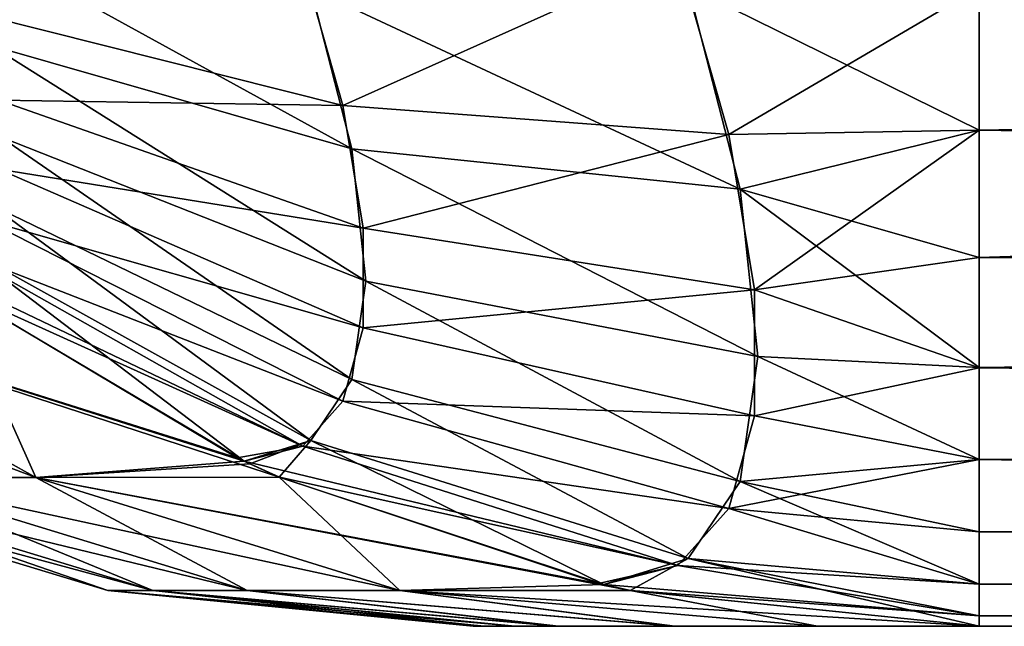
# Model space of a CAD drawing. Header units: millimetres. Extents: x -168 to 168, y -6 to 84.
# Tile 11 of 256: x -166.825 to -166.315, y 51.17 to 51.484. Entities that reach past the tile are written whole.
import ezdxf

# ---------------------------------------------------------------- set-up
doc = ezdxf.new("R2010")
doc.units = ezdxf.units.MM
doc.header["$LTSCALE"] = 65.185185
for name, color, linetype in [('704', 7, 'CONTINUOUS'), ('705', 7, 'CONTINUOUS'), ('706', 7, 'CONTINUOUS'), ('707', 7, 'CONTINUOUS'), ('708', 7, 'CONTINUOUS'), ('709', 7, 'CONTINUOUS'), ('738', 7, 'CONTINUOUS'), ('739', 7, 'CONTINUOUS'), ('740', 7, 'CONTINUOUS'), ('741', 7, 'CONTINUOUS'), ('742', 7, 'CONTINUOUS'), ('743', 7, 'CONTINUOUS')]:
    doc.layers.add(name, color=color, linetype=linetype)

msp = doc.modelspace()

# ---------------------------------------------------------------- linework, layer by layer
at = {"layer": '704', "linetype": 'CONTINUOUS'}
for points in [[(-166.32814, 51.42681, -102.40813), (-162, 51.50077, -102.33419), (-166.32814, 51.50084, -102.33412), (-166.32814, 51.42681, -102.40813)], [(-162, 51.36083, -102.48961), (-162, 51.50077, -102.33419), (-166.32814, 51.36089, -102.48952), (-162, 51.36083, -102.48961)], [(-166.32814, 51.36089, -102.48952), (-162, 51.50077, -102.33419), (-166.32814, 51.42681, -102.40813), (-166.32814, 51.36089, -102.48952)], [(-166.32814, 51.30384, -102.57736), (-162, 51.36083, -102.48961), (-166.32814, 51.36089, -102.48952), (-166.32814, 51.30384, -102.57736)], [(-162, 51.25635, -102.67057), (-162, 51.36083, -102.48961), (-166.32814, 51.30384, -102.57736), (-162, 51.25635, -102.67057)], [(-166.32814, 51.2563, -102.67068), (-162, 51.25635, -102.67057), (-166.32814, 51.30384, -102.57736), (-166.32814, 51.2563, -102.67068)], [(-166.32814, 51.21878, -102.76846), (-162, 51.25635, -102.67057), (-166.32814, 51.2563, -102.67068), (-166.32814, 51.21878, -102.76846)], [(-162, 51.19173, -102.86947), (-162, 51.25635, -102.67057), (-166.32814, 51.21878, -102.76846), (-162, 51.19173, -102.86947)], [(-166.32814, 51.1917, -102.86958), (-162, 51.19173, -102.86947), (-166.32814, 51.21878, -102.76846), (-166.32814, 51.1917, -102.86958)], [(-166.32814, 51.17534, -102.97293), (-162, 51.19173, -102.86947), (-166.32814, 51.1917, -102.86958), (-166.32814, 51.17534, -102.97293)], [(-166.32814, 51.16987, -103.07735), (-162, 51.19173, -102.86947), (-166.32814, 51.17534, -102.97293), (-166.32814, 51.16987, -103.07735)], [(-162, 51.16987, -103.07735), (-162, 51.19173, -102.86947), (-166.32814, 51.16987, -103.07735), (-162, 51.16987, -103.07735)]]:
    msp.add_3dface(points, dxfattribs=at)
at = {"layer": '705', "linetype": 'CONTINUOUS'}
for points in [[(-166.59028, 51.16987, -104.98747), (-166.58517, 51.16987, -105.30413), (-166.58436, 51.16987, -104.67321), (-166.59028, 51.16987, -104.98747)], [(-166.58517, 51.16987, -105.30413), (-166.56989, 51.16987, -105.59503), (-166.58436, 51.16987, -104.67321), (-166.58517, 51.16987, -105.30413)], [(-166.58436, 51.16987, -104.67321), (-166.56989, 51.16987, -105.59503), (-166.56868, 51.16987, -104.38811), (-166.58436, 51.16987, -104.67321)], [(-166.56989, 51.16987, -105.59503), (-166.54722, 51.16987, -105.85343), (-166.56868, 51.16987, -104.38811), (-166.56989, 51.16987, -105.59503)], [(-166.56868, 51.16987, -104.38811), (-166.54722, 51.16987, -105.85343), (-166.54603, 51.16987, -104.13528), (-166.56868, 51.16987, -104.38811)], [(-166.54722, 51.16987, -105.85343), (-166.48652, 51.16987, -106.29264), (-166.54603, 51.16987, -104.13528), (-166.54722, 51.16987, -105.85343)], [(-166.54603, 51.16987, -104.13528), (-166.48652, 51.16987, -106.29264), (-166.48586, 51.16987, -103.70359), (-166.54603, 51.16987, -104.13528)], [(-166.48652, 51.16987, -106.29264), (-166.41199, 51.16987, -106.64451), (-166.48586, 51.16987, -103.70359), (-166.48652, 51.16987, -106.29264)], [(-166.48586, 51.16987, -103.70359), (-166.41199, 51.16987, -106.64451), (-166.41194, 51.16987, -103.3553), (-166.48586, 51.16987, -103.70359)], [(-166.41199, 51.16987, -106.64451), (-166.32814, 51.16987, -106.92265), (-166.41194, 51.16987, -103.3553), (-166.41199, 51.16987, -106.64451)], [(-166.32814, 51.16987, -106.92265), (-166.32814, 51.16987, -103.07735), (-166.41194, 51.16987, -103.3553), (-166.32814, 51.16987, -106.92265)], [(-162, 51.16987, -106.92265), (-166.32814, 51.16987, -103.07735), (-166.32814, 51.16987, -106.92265), (-162, 51.16987, -106.92265)], [(-162, 51.16987, -106.92265), (-162, 51.16987, -103.07735), (-166.32814, 51.16987, -103.07735), (-162, 51.16987, -106.92265)]]:
    msp.add_3dface(points, dxfattribs=at)
at = {"layer": '706', "linetype": 'CONTINUOUS'}
for points in [[(-166.99362, 51.34565, -103.35378), (-167.07801, 51.34565, -103.82337), (-166.81688, 51.24703, -103.3932), (-166.99362, 51.34565, -103.35378)], [(-166.81688, 51.24703, -103.3932), (-167.07801, 51.34565, -103.82337), (-166.8987, 51.24703, -103.84869), (-166.81688, 51.24703, -103.3932)], [(-166.86112, 51.3457, -102.88587), (-166.99362, 51.34565, -103.35378), (-166.71257, 51.25711, -102.93923), (-166.86112, 51.3457, -102.88587)], [(-166.99362, 51.34565, -106.64621), (-166.861, 51.34561, -107.11409), (-166.81688, 51.24703, -106.60679), (-166.99362, 51.34565, -106.64621)], [(-166.89871, 51.24703, -106.1513), (-166.99362, 51.34565, -106.64621), (-166.81688, 51.24703, -106.60679), (-166.89871, 51.24703, -106.1513)], [(-166.71257, 51.25711, -102.93923), (-166.99362, 51.34565, -103.35378), (-166.70898, 51.25541, -102.94052), (-166.71257, 51.25711, -102.93923)], [(-166.70898, 51.25541, -102.94052), (-166.99362, 51.34565, -103.35378), (-166.69069, 51.24706, -102.9471), (-166.70898, 51.25541, -102.94052)], [(-166.69069, 51.24706, -102.9471), (-166.99362, 51.34565, -103.35378), (-166.81688, 51.24703, -103.3932), (-166.69069, 51.24706, -102.9471)], [(-166.81688, 51.24703, -106.60679), (-166.861, 51.34561, -107.11409), (-166.70896, 51.2554, -107.05947), (-166.81688, 51.24703, -106.60679)], [(-166.70601, 51.25402, -107.05841), (-166.81688, 51.24703, -106.60679), (-166.70896, 51.2554, -107.05947), (-166.70601, 51.25402, -107.05841)], [(-166.69073, 51.24707, -107.05292), (-166.81688, 51.24703, -106.60679), (-166.70601, 51.25402, -107.05841), (-166.69073, 51.24707, -107.05292)], [(-166.7796, 51.18847, -104.77411), (-166.97275, 51.24703, -105.23081), (-166.7796, 51.18847, -105.22587), (-166.7796, 51.18847, -104.77411)], [(-166.94882, 51.24703, -104.30806), (-166.97275, 51.24703, -104.76918), (-166.75621, 51.18847, -104.3233), (-166.94882, 51.24703, -104.30806)], [(-166.97275, 51.24703, -104.76918), (-166.97275, 51.24703, -105.23081), (-166.7796, 51.18847, -104.77411), (-166.97275, 51.24703, -104.76918)], [(-166.75621, 51.18847, -104.3233), (-166.97275, 51.24703, -104.76918), (-166.7796, 51.18847, -104.77411), (-166.75621, 51.18847, -104.3233)], [(-166.97275, 51.24703, -105.23081), (-166.94882, 51.24703, -105.69192), (-166.7796, 51.18847, -105.22587), (-166.97275, 51.24703, -105.23081)], [(-166.94882, 51.24703, -105.69192), (-166.89871, 51.24703, -106.1513), (-166.75621, 51.18847, -105.67669), (-166.94882, 51.24703, -105.69192)], [(-166.7796, 51.18847, -105.22587), (-166.94882, 51.24703, -105.69192), (-166.75621, 51.18847, -105.67669), (-166.7796, 51.18847, -105.22587)], [(-166.8987, 51.24703, -103.84869), (-166.94882, 51.24703, -104.30806), (-166.70739, 51.18847, -103.87571), (-166.8987, 51.24703, -103.84869)], [(-166.70739, 51.18847, -103.87571), (-166.94882, 51.24703, -104.30806), (-166.75621, 51.18847, -104.3233), (-166.70739, 51.18847, -103.87571)], [(-166.89871, 51.24703, -106.1513), (-166.81688, 51.24703, -106.60679), (-166.70739, 51.18847, -106.12428), (-166.89871, 51.24703, -106.1513)], [(-166.75621, 51.18847, -105.67669), (-166.89871, 51.24703, -106.1513), (-166.70739, 51.18847, -106.12428), (-166.75621, 51.18847, -105.67669)], [(-166.81688, 51.24703, -103.3932), (-166.8987, 51.24703, -103.84869), (-166.6283, 51.18847, -103.43527), (-166.81688, 51.24703, -103.3932)], [(-166.6283, 51.18847, -103.43527), (-166.8987, 51.24703, -103.84869), (-166.70739, 51.18847, -103.87571), (-166.6283, 51.18847, -103.43527)], [(-166.81688, 51.24703, -106.60679), (-166.69073, 51.24707, -107.05292), (-166.6283, 51.18847, -106.56473), (-166.81688, 51.24703, -106.60679)], [(-166.69069, 51.24706, -102.9471), (-166.81688, 51.24703, -103.3932), (-166.52544, 51.1921, -103.00647), (-166.69069, 51.24706, -102.9471)], [(-166.70739, 51.18847, -106.12428), (-166.81688, 51.24703, -106.60679), (-166.6283, 51.18847, -106.56473), (-166.70739, 51.18847, -106.12428)], [(-166.52544, 51.1921, -103.00647), (-166.81688, 51.24703, -103.3932), (-166.52268, 51.19147, -103.00746), (-166.52544, 51.1921, -103.00647)], [(-166.52268, 51.19147, -103.00746), (-166.81688, 51.24703, -103.3932), (-166.50882, 51.18847, -103.01244), (-166.52268, 51.19147, -103.00746)], [(-166.50882, 51.18847, -103.01244), (-166.81688, 51.24703, -103.3932), (-166.6283, 51.18847, -103.43527), (-166.50882, 51.18847, -103.01244)], [(-166.6283, 51.18847, -106.56473), (-166.69073, 51.24707, -107.05292), (-166.52267, 51.19147, -106.99254), (-166.6283, 51.18847, -106.56473)], [(-166.50889, 51.18849, -106.98759), (-166.6283, 51.18847, -106.56473), (-166.52267, 51.19147, -106.99254), (-166.50889, 51.18849, -106.98759)], [(-166.58517, 51.16987, -105.30413), (-166.59028, 51.16987, -104.98747), (-166.7796, 51.18847, -105.22587), (-166.58517, 51.16987, -105.30413)], [(-166.58517, 51.16987, -105.30413), (-166.7796, 51.18847, -105.22587), (-166.75621, 51.18847, -105.67669), (-166.58517, 51.16987, -105.30413)], [(-166.59028, 51.16987, -104.98747), (-166.58436, 51.16987, -104.67321), (-166.7796, 51.18847, -104.77411), (-166.59028, 51.16987, -104.98747)], [(-166.59028, 51.16987, -104.98747), (-166.7796, 51.18847, -104.77411), (-166.7796, 51.18847, -105.22587), (-166.59028, 51.16987, -104.98747)], [(-166.58436, 51.16987, -104.67321), (-166.56868, 51.16987, -104.38811), (-166.7796, 51.18847, -104.77411), (-166.58436, 51.16987, -104.67321)], [(-166.56868, 51.16987, -104.38811), (-166.75621, 51.18847, -104.3233), (-166.7796, 51.18847, -104.77411), (-166.56868, 51.16987, -104.38811)], [(-166.54722, 51.16987, -105.85343), (-166.75621, 51.18847, -105.67669), (-166.70739, 51.18847, -106.12428), (-166.54722, 51.16987, -105.85343)], [(-166.54722, 51.16987, -105.85343), (-166.56989, 51.16987, -105.59503), (-166.75621, 51.18847, -105.67669), (-166.54722, 51.16987, -105.85343)], [(-166.56989, 51.16987, -105.59503), (-166.58517, 51.16987, -105.30413), (-166.75621, 51.18847, -105.67669), (-166.56989, 51.16987, -105.59503)], [(-166.56868, 51.16987, -104.38811), (-166.54603, 51.16987, -104.13528), (-166.75621, 51.18847, -104.3233), (-166.56868, 51.16987, -104.38811)], [(-166.54603, 51.16987, -104.13528), (-166.70739, 51.18847, -103.87571), (-166.75621, 51.18847, -104.3233), (-166.54603, 51.16987, -104.13528)], [(-166.48652, 51.16987, -106.29264), (-166.70739, 51.18847, -106.12428), (-166.6283, 51.18847, -106.56473), (-166.48652, 51.16987, -106.29264)], [(-166.48652, 51.16987, -106.29264), (-166.54722, 51.16987, -105.85343), (-166.70739, 51.18847, -106.12428), (-166.48652, 51.16987, -106.29264)], [(-166.54603, 51.16987, -104.13528), (-166.48586, 51.16987, -103.70359), (-166.70739, 51.18847, -103.87571), (-166.54603, 51.16987, -104.13528)], [(-166.48586, 51.16987, -103.70359), (-166.6283, 51.18847, -103.43527), (-166.70739, 51.18847, -103.87571), (-166.48586, 51.16987, -103.70359)], [(-166.41199, 51.16987, -106.64451), (-166.6283, 51.18847, -106.56473), (-166.50889, 51.18849, -106.98759), (-166.41199, 51.16987, -106.64451)], [(-166.41194, 51.16987, -103.3553), (-166.32814, 51.16987, -103.07735), (-166.6283, 51.18847, -103.43527), (-166.41194, 51.16987, -103.3553)], [(-166.32814, 51.16987, -103.07735), (-166.50882, 51.18847, -103.01244), (-166.6283, 51.18847, -103.43527), (-166.32814, 51.16987, -103.07735)], [(-166.41199, 51.16987, -106.64451), (-166.48652, 51.16987, -106.29264), (-166.6283, 51.18847, -106.56473), (-166.41199, 51.16987, -106.64451)], [(-166.48586, 51.16987, -103.70359), (-166.41194, 51.16987, -103.3553), (-166.6283, 51.18847, -103.43527), (-166.48586, 51.16987, -103.70359)], [(-166.32814, 51.16987, -106.92265), (-166.41199, 51.16987, -106.64451), (-166.50889, 51.18849, -106.98759), (-166.32814, 51.16987, -106.92265)]]:
    msp.add_3dface(points, dxfattribs=at)
at = {"layer": '707', "linetype": 'CONTINUOUS'}
for points in [[(-166.4842, 51.51749, -102.3357), (-166.67857, 51.51303, -102.4097), (-166.65777, 51.43958, -102.479), (-166.4842, 51.51749, -102.3357)], [(-166.45787, 51.42454, -102.4234), (-166.4842, 51.51749, -102.3357), (-166.65777, 51.43958, -102.479), (-166.45787, 51.42454, -102.4234)], [(-166.45787, 51.42454, -102.4234), (-166.32814, 51.50084, -102.33412), (-166.4842, 51.51749, -102.3357), (-166.45787, 51.42454, -102.4234)], [(-166.67857, 51.51303, -102.4097), (-166.8434, 51.48623, -102.5605), (-166.65777, 51.43958, -102.479), (-166.67857, 51.51303, -102.4097)], [(-166.32814, 51.42681, -102.40813), (-166.32814, 51.50084, -102.33412), (-166.45787, 51.42454, -102.4234), (-166.32814, 51.42681, -102.40813)], [(-166.8434, 51.48623, -102.5605), (-166.8361, 51.44235, -102.61617), (-166.65777, 51.43958, -102.479), (-166.8434, 51.48623, -102.5605)], [(-166.65777, 51.43958, -102.479), (-166.8361, 51.44235, -102.61617), (-166.6472, 51.3761, -102.55954), (-166.65777, 51.43958, -102.479)], [(-166.8361, 51.44235, -102.61617), (-166.8361, 51.40672, -102.67789), (-166.6472, 51.3761, -102.55954), (-166.8361, 51.44235, -102.61617)], [(-166.45787, 51.42454, -102.4234), (-166.65777, 51.43958, -102.479), (-166.6472, 51.3761, -102.55954), (-166.45787, 51.42454, -102.4234)], [(-166.44449, 51.3442, -102.52532), (-166.45787, 51.42454, -102.4234), (-166.6472, 51.3761, -102.55954), (-166.44449, 51.3442, -102.52532)], [(-166.44449, 51.3442, -102.52532), (-166.32814, 51.42681, -102.40813), (-166.45787, 51.42454, -102.4234), (-166.44449, 51.3442, -102.52532)], [(-166.32814, 51.36089, -102.48952), (-166.32814, 51.42681, -102.40813), (-166.44449, 51.3442, -102.52532), (-166.32814, 51.36089, -102.48952)], [(-166.8361, 51.40672, -102.67789), (-166.8434, 51.38044, -102.74372), (-166.6472, 51.32455, -102.64883), (-166.8361, 51.40672, -102.67789)], [(-166.6472, 51.3761, -102.55954), (-166.8361, 51.40672, -102.67789), (-166.6472, 51.32455, -102.64883), (-166.6472, 51.3761, -102.55954)], [(-166.8434, 51.38044, -102.74372), (-166.85778, 51.36435, -102.81164), (-166.65777, 51.28654, -102.74408), (-166.8434, 51.38044, -102.74372)], [(-166.6472, 51.32455, -102.64883), (-166.8434, 51.38044, -102.74372), (-166.65777, 51.28654, -102.74408), (-166.6472, 51.32455, -102.64883)], [(-166.44449, 51.3442, -102.52532), (-166.6472, 51.3761, -102.55954), (-166.6472, 51.32455, -102.64883), (-166.44449, 51.3442, -102.52532)], [(-166.85778, 51.36435, -102.81164), (-166.87881, 51.35894, -102.87951), (-166.67857, 51.26325, -102.84233), (-166.85778, 51.36435, -102.81164)], [(-166.65777, 51.28654, -102.74408), (-166.85778, 51.36435, -102.81164), (-166.67857, 51.26325, -102.84233), (-166.65777, 51.28654, -102.74408)], [(-166.87881, 51.35894, -102.87951), (-166.86112, 51.3457, -102.88587), (-166.67857, 51.26325, -102.84233), (-166.87881, 51.35894, -102.87951)], [(-166.32814, 51.30384, -102.57736), (-166.32814, 51.36089, -102.48952), (-166.44449, 51.3442, -102.52532), (-166.32814, 51.30384, -102.57736)], [(-166.86112, 51.3457, -102.88587), (-166.71257, 51.25711, -102.93923), (-166.67857, 51.26325, -102.84233), (-166.86112, 51.3457, -102.88587)], [(-166.44449, 51.27897, -102.63831), (-166.44449, 51.3442, -102.52532), (-166.6472, 51.32455, -102.64883), (-166.44449, 51.27897, -102.63831)], [(-166.44449, 51.27897, -102.63831), (-166.32814, 51.30384, -102.57736), (-166.44449, 51.3442, -102.52532), (-166.44449, 51.27897, -102.63831)], [(-166.44449, 51.27897, -102.63831), (-166.6472, 51.32455, -102.64883), (-166.65777, 51.28654, -102.74408), (-166.44449, 51.27897, -102.63831)], [(-166.32814, 51.2563, -102.67068), (-166.32814, 51.30384, -102.57736), (-166.44449, 51.27897, -102.63831), (-166.32814, 51.2563, -102.67068)], [(-166.45787, 51.23087, -102.75885), (-166.65777, 51.28654, -102.74408), (-166.67857, 51.26325, -102.84233), (-166.45787, 51.23087, -102.75885)], [(-166.45787, 51.23087, -102.75885), (-166.44449, 51.27897, -102.63831), (-166.65777, 51.28654, -102.74408), (-166.45787, 51.23087, -102.75885)], [(-166.45787, 51.23087, -102.75885), (-166.32814, 51.2563, -102.67068), (-166.44449, 51.27897, -102.63831), (-166.45787, 51.23087, -102.75885)], [(-166.71257, 51.25711, -102.93923), (-166.70898, 51.25541, -102.94052), (-166.67857, 51.26325, -102.84233), (-166.71257, 51.25711, -102.93923)], [(-166.70898, 51.25541, -102.94052), (-166.4842, 51.2014, -102.88319), (-166.67857, 51.26325, -102.84233), (-166.70898, 51.25541, -102.94052)], [(-166.4842, 51.2014, -102.88319), (-166.45787, 51.23087, -102.75885), (-166.67857, 51.26325, -102.84233), (-166.4842, 51.2014, -102.88319)], [(-166.32814, 51.21878, -102.76846), (-166.32814, 51.2563, -102.67068), (-166.45787, 51.23087, -102.75885), (-166.32814, 51.21878, -102.76846)], [(-166.70898, 51.25541, -102.94052), (-166.69069, 51.24706, -102.9471), (-166.4842, 51.2014, -102.88319), (-166.70898, 51.25541, -102.94052)], [(-166.69069, 51.24706, -102.9471), (-166.52544, 51.1921, -103.00647), (-166.4842, 51.2014, -102.88319), (-166.69069, 51.24706, -102.9471)], [(-166.4842, 51.2014, -102.88319), (-166.32814, 51.1917, -102.86958), (-166.45787, 51.23087, -102.75885), (-166.4842, 51.2014, -102.88319)], [(-166.32814, 51.1917, -102.86958), (-166.32814, 51.21878, -102.76846), (-166.45787, 51.23087, -102.75885), (-166.32814, 51.1917, -102.86958)], [(-166.52544, 51.1921, -103.00647), (-166.52268, 51.19147, -103.00746), (-166.4842, 51.2014, -102.88319), (-166.52544, 51.1921, -103.00647)], [(-166.52268, 51.19147, -103.00746), (-166.32814, 51.17534, -102.97293), (-166.4842, 51.2014, -102.88319), (-166.52268, 51.19147, -103.00746)], [(-166.32814, 51.17534, -102.97293), (-166.32814, 51.1917, -102.86958), (-166.4842, 51.2014, -102.88319), (-166.32814, 51.17534, -102.97293)], [(-166.32814, 51.17534, -102.97293), (-166.52268, 51.19147, -103.00746), (-166.50882, 51.18847, -103.01244), (-166.32814, 51.17534, -102.97293)], [(-166.32814, 51.16987, -103.07735), (-166.32814, 51.17534, -102.97293), (-166.50882, 51.18847, -103.01244), (-166.32814, 51.16987, -103.07735)]]:
    msp.add_3dface(points, dxfattribs=at)
at = {"layer": '708', "linetype": 'CONTINUOUS'}
for points in [[(-166.65308, 51.41721, -107.49529), (-166.85491, 51.52812, -107.48002), (-166.67442, 51.50019, -107.57962), (-166.65308, 51.41721, -107.49529)], [(-166.84017, 51.47077, -107.42173), (-166.85491, 51.52812, -107.48002), (-166.65308, 51.41721, -107.49529), (-166.84017, 51.47077, -107.42173)], [(-166.47894, 51.50124, -107.65079), (-166.45194, 51.39623, -107.54406), (-166.67442, 51.50019, -107.57962), (-166.47894, 51.50124, -107.65079)], [(-166.32814, 51.50085, -107.66589), (-166.32814, 51.42682, -107.59188), (-166.47894, 51.50124, -107.65079), (-166.32814, 51.50085, -107.66589)], [(-166.47894, 51.50124, -107.65079), (-166.32814, 51.42682, -107.59188), (-166.45194, 51.39623, -107.54406), (-166.47894, 51.50124, -107.65079)], [(-166.45194, 51.39623, -107.54406), (-166.65308, 51.41721, -107.49529), (-166.67442, 51.50019, -107.57962), (-166.45194, 51.39623, -107.54406)], [(-166.64587, 51.34872, -107.39674), (-166.84017, 51.47077, -107.42173), (-166.65308, 51.41721, -107.49529), (-166.64587, 51.34872, -107.39674)], [(-166.83518, 51.42343, -107.35361), (-166.84017, 51.47077, -107.42173), (-166.64587, 51.34872, -107.39674), (-166.83518, 51.42343, -107.35361)], [(-166.32814, 51.42682, -107.59188), (-166.32814, 51.3609, -107.5105), (-166.45194, 51.39623, -107.54406), (-166.32814, 51.42682, -107.59188)], [(-166.84017, 51.38811, -107.27856), (-166.83518, 51.42343, -107.35361), (-166.65308, 51.29763, -107.28816), (-166.84017, 51.38811, -107.27856)], [(-166.65308, 51.29763, -107.28816), (-166.83518, 51.42343, -107.35361), (-166.64587, 51.34872, -107.39674), (-166.65308, 51.29763, -107.28816)], [(-166.45194, 51.39623, -107.54406), (-166.44281, 51.30956, -107.41935), (-166.65308, 51.41721, -107.49529), (-166.45194, 51.39623, -107.54406)], [(-166.44281, 51.30956, -107.41935), (-166.64587, 51.34872, -107.39674), (-166.65308, 51.41721, -107.49529), (-166.44281, 51.30956, -107.41935)], [(-166.32814, 51.3609, -107.5105), (-166.32814, 51.30385, -107.42266), (-166.45194, 51.39623, -107.54406), (-166.32814, 51.3609, -107.5105)], [(-166.45194, 51.39623, -107.54406), (-166.32814, 51.30385, -107.42266), (-166.44281, 51.30956, -107.41935), (-166.45194, 51.39623, -107.54406)], [(-166.85491, 51.3663, -107.19974), (-166.84017, 51.38811, -107.27856), (-166.67442, 51.26608, -107.17413), (-166.85491, 51.3663, -107.19974)], [(-166.67442, 51.26608, -107.17413), (-166.84017, 51.38811, -107.27856), (-166.65308, 51.29763, -107.28816), (-166.67442, 51.26608, -107.17413)], [(-166.70896, 51.2554, -107.05947), (-166.861, 51.34561, -107.11409), (-166.85491, 51.3663, -107.19974), (-166.70896, 51.2554, -107.05947)], [(-166.70896, 51.2554, -107.05947), (-166.85491, 51.3663, -107.19974), (-166.67442, 51.26608, -107.17413), (-166.70896, 51.2554, -107.05947)], [(-166.45194, 51.24489, -107.28194), (-166.65308, 51.29763, -107.28816), (-166.64587, 51.34872, -107.39674), (-166.45194, 51.24489, -107.28194)], [(-166.44281, 51.30956, -107.41935), (-166.45194, 51.24489, -107.28194), (-166.64587, 51.34872, -107.39674), (-166.44281, 51.30956, -107.41935)], [(-166.44281, 51.30956, -107.41935), (-166.32814, 51.2563, -107.32933), (-166.45194, 51.24489, -107.28194), (-166.44281, 51.30956, -107.41935)], [(-166.32814, 51.30385, -107.42266), (-166.32814, 51.2563, -107.32933), (-166.44281, 51.30956, -107.41935), (-166.32814, 51.30385, -107.42266)], [(-166.47894, 51.20497, -107.13763), (-166.67442, 51.26608, -107.17413), (-166.65308, 51.29763, -107.28816), (-166.47894, 51.20497, -107.13763)], [(-166.45194, 51.24489, -107.28194), (-166.47894, 51.20497, -107.13763), (-166.65308, 51.29763, -107.28816), (-166.45194, 51.24489, -107.28194)], [(-166.70601, 51.25402, -107.05841), (-166.70896, 51.2554, -107.05947), (-166.67442, 51.26608, -107.17413), (-166.70601, 51.25402, -107.05841)], [(-166.69073, 51.24707, -107.05292), (-166.70601, 51.25402, -107.05841), (-166.67442, 51.26608, -107.17413), (-166.69073, 51.24707, -107.05292)], [(-166.52267, 51.19147, -106.99254), (-166.69073, 51.24707, -107.05292), (-166.67442, 51.26608, -107.17413), (-166.52267, 51.19147, -106.99254)], [(-166.47894, 51.20497, -107.13763), (-166.52267, 51.19147, -106.99254), (-166.67442, 51.26608, -107.17413), (-166.47894, 51.20497, -107.13763)], [(-166.32814, 51.2563, -107.32933), (-166.32814, 51.21878, -107.23156), (-166.45194, 51.24489, -107.28194), (-166.32814, 51.2563, -107.32933)], [(-166.45194, 51.24489, -107.28194), (-166.32814, 51.1917, -107.13043), (-166.47894, 51.20497, -107.13763), (-166.45194, 51.24489, -107.28194)], [(-166.32814, 51.21878, -107.23156), (-166.32814, 51.1917, -107.13043), (-166.45194, 51.24489, -107.28194), (-166.32814, 51.21878, -107.23156)], [(-166.50889, 51.18849, -106.98759), (-166.52267, 51.19147, -106.99254), (-166.47894, 51.20497, -107.13763), (-166.50889, 51.18849, -106.98759)], [(-166.32814, 51.16987, -106.92265), (-166.50889, 51.18849, -106.98759), (-166.47894, 51.20497, -107.13763), (-166.32814, 51.16987, -106.92265)], [(-166.32814, 51.1917, -107.13043), (-166.32814, 51.17534, -107.02708), (-166.47894, 51.20497, -107.13763), (-166.32814, 51.1917, -107.13043)], [(-166.32814, 51.17534, -107.02708), (-166.32814, 51.16987, -106.92265), (-166.47894, 51.20497, -107.13763), (-166.32814, 51.17534, -107.02708)]]:
    msp.add_3dface(points, dxfattribs=at)
at = {"layer": '709', "linetype": 'CONTINUOUS'}
for points in [[(-162, 51.50077, -107.66581), (-166.32814, 51.42682, -107.59188), (-166.32814, 51.50085, -107.66589), (-162, 51.50077, -107.66581)], [(-162, 51.50077, -107.66581), (-162, 51.36083, -107.51039), (-166.32814, 51.42682, -107.59188), (-162, 51.50077, -107.66581)], [(-162, 51.36083, -107.51039), (-166.32814, 51.3609, -107.5105), (-166.32814, 51.42682, -107.59188), (-162, 51.36083, -107.51039)], [(-162, 51.36083, -107.51039), (-166.32814, 51.30385, -107.42266), (-166.32814, 51.3609, -107.5105), (-162, 51.36083, -107.51039)], [(-162, 51.36083, -107.51039), (-162, 51.25635, -107.32943), (-166.32814, 51.30385, -107.42266), (-162, 51.36083, -107.51039)], [(-162, 51.25635, -107.32943), (-166.32814, 51.2563, -107.32933), (-166.32814, 51.30385, -107.42266), (-162, 51.25635, -107.32943)], [(-162, 51.25635, -107.32943), (-162, 51.19173, -107.13053), (-166.32814, 51.2563, -107.32933), (-162, 51.25635, -107.32943)], [(-162, 51.19173, -107.13053), (-166.32814, 51.21878, -107.23156), (-166.32814, 51.2563, -107.32933), (-162, 51.19173, -107.13053)], [(-162, 51.19173, -107.13053), (-166.32814, 51.1917, -107.13043), (-166.32814, 51.21878, -107.23156), (-162, 51.19173, -107.13053)], [(-162, 51.19173, -107.13053), (-162, 51.16987, -106.92265), (-166.32814, 51.1917, -107.13043), (-162, 51.19173, -107.13053)], [(-162, 51.16987, -106.92265), (-166.32814, 51.17534, -107.02708), (-166.32814, 51.1917, -107.13043), (-162, 51.16987, -106.92265)], [(-162, 51.16987, -106.92265), (-166.32814, 51.16987, -106.92265), (-166.32814, 51.17534, -107.02708), (-162, 51.16987, -106.92265)]]:
    msp.add_3dface(points, dxfattribs=at)
at = {"layer": '738', "linetype": 'CONTINUOUS'}
for points in [[(-166.32814, 51.42681, 107.59187), (-162, 51.50077, 107.66581), (-166.32814, 51.50084, 107.66588), (-166.32814, 51.42681, 107.59187)], [(-162, 51.36083, 107.51039), (-162, 51.50077, 107.66581), (-166.32814, 51.36089, 107.51048), (-162, 51.36083, 107.51039)], [(-166.32814, 51.36089, 107.51048), (-162, 51.50077, 107.66581), (-166.32814, 51.42681, 107.59187), (-166.32814, 51.36089, 107.51048)], [(-166.32814, 51.30384, 107.42264), (-162, 51.36083, 107.51039), (-166.32814, 51.36089, 107.51048), (-166.32814, 51.30384, 107.42264)], [(-162, 51.25635, 107.32943), (-162, 51.36083, 107.51039), (-166.32814, 51.30384, 107.42264), (-162, 51.25635, 107.32943)], [(-166.32814, 51.2563, 107.32932), (-162, 51.25635, 107.32943), (-166.32814, 51.30384, 107.42264), (-166.32814, 51.2563, 107.32932)], [(-166.32814, 51.21878, 107.23154), (-162, 51.25635, 107.32943), (-166.32814, 51.2563, 107.32932), (-166.32814, 51.21878, 107.23154)], [(-162, 51.19173, 107.13053), (-162, 51.25635, 107.32943), (-166.32814, 51.21878, 107.23154), (-162, 51.19173, 107.13053)], [(-166.32814, 51.1917, 107.13042), (-162, 51.19173, 107.13053), (-166.32814, 51.21878, 107.23154), (-166.32814, 51.1917, 107.13042)], [(-166.32814, 51.17534, 107.02707), (-162, 51.19173, 107.13053), (-166.32814, 51.1917, 107.13042), (-166.32814, 51.17534, 107.02707)], [(-166.32814, 51.16987, 106.92265), (-162, 51.19173, 107.13053), (-166.32814, 51.17534, 107.02707), (-166.32814, 51.16987, 106.92265)], [(-162, 51.16987, 106.92265), (-162, 51.19173, 107.13053), (-166.32814, 51.16987, 106.92265), (-162, 51.16987, 106.92265)]]:
    msp.add_3dface(points, dxfattribs=at)
at = {"layer": '739', "linetype": 'CONTINUOUS'}
for points in [[(-166.59028, 51.16987, 105.01253), (-166.58517, 51.16987, 104.69587), (-166.58436, 51.16987, 105.32679), (-166.59028, 51.16987, 105.01253)], [(-166.58517, 51.16987, 104.69587), (-166.56989, 51.16987, 104.40497), (-166.58436, 51.16987, 105.32679), (-166.58517, 51.16987, 104.69587)], [(-166.58436, 51.16987, 105.32679), (-166.56989, 51.16987, 104.40497), (-166.56868, 51.16987, 105.61189), (-166.58436, 51.16987, 105.32679)], [(-166.56989, 51.16987, 104.40497), (-166.54722, 51.16987, 104.14657), (-166.56868, 51.16987, 105.61189), (-166.56989, 51.16987, 104.40497)], [(-166.56868, 51.16987, 105.61189), (-166.54722, 51.16987, 104.14657), (-166.54603, 51.16987, 105.86472), (-166.56868, 51.16987, 105.61189)], [(-166.54722, 51.16987, 104.14657), (-166.48652, 51.16987, 103.70736), (-166.54603, 51.16987, 105.86472), (-166.54722, 51.16987, 104.14657)], [(-166.54603, 51.16987, 105.86472), (-166.48652, 51.16987, 103.70736), (-166.48586, 51.16987, 106.29641), (-166.54603, 51.16987, 105.86472)], [(-166.48652, 51.16987, 103.70736), (-166.41199, 51.16987, 103.35549), (-166.48586, 51.16987, 106.29641), (-166.48652, 51.16987, 103.70736)], [(-166.48586, 51.16987, 106.29641), (-166.41199, 51.16987, 103.35549), (-166.41194, 51.16987, 106.6447), (-166.48586, 51.16987, 106.29641)], [(-166.41199, 51.16987, 103.35549), (-166.32814, 51.16987, 103.07735), (-166.41194, 51.16987, 106.6447), (-166.41199, 51.16987, 103.35549)], [(-166.32814, 51.16987, 103.07735), (-166.32814, 51.16987, 106.92265), (-166.41194, 51.16987, 106.6447), (-166.32814, 51.16987, 103.07735)], [(-162, 51.16987, 103.07735), (-166.32814, 51.16987, 106.92265), (-166.32814, 51.16987, 103.07735), (-162, 51.16987, 103.07735)], [(-162, 51.16987, 103.07735), (-162, 51.16987, 106.92265), (-166.32814, 51.16987, 106.92265), (-162, 51.16987, 103.07735)]]:
    msp.add_3dface(points, dxfattribs=at)
at = {"layer": '740', "linetype": 'CONTINUOUS'}
for points in [[(-166.99362, 51.34565, 106.64622), (-167.07801, 51.34565, 106.17663), (-166.81688, 51.24703, 106.6068), (-166.99362, 51.34565, 106.64622)], [(-166.81688, 51.24703, 106.6068), (-167.07801, 51.34565, 106.17663), (-166.8987, 51.24703, 106.15131), (-166.81688, 51.24703, 106.6068)], [(-166.86112, 51.3457, 107.11413), (-166.99362, 51.34565, 106.64622), (-166.71257, 51.25711, 107.06077), (-166.86112, 51.3457, 107.11413)], [(-166.99362, 51.34565, 103.35379), (-166.861, 51.34561, 102.88591), (-166.81688, 51.24703, 103.39321), (-166.99362, 51.34565, 103.35379)], [(-166.89871, 51.24703, 103.8487), (-166.99362, 51.34565, 103.35379), (-166.81688, 51.24703, 103.39321), (-166.89871, 51.24703, 103.8487)], [(-166.71257, 51.25711, 107.06077), (-166.99362, 51.34565, 106.64622), (-166.70898, 51.25541, 107.05948), (-166.71257, 51.25711, 107.06077)], [(-166.70898, 51.25541, 107.05948), (-166.99362, 51.34565, 106.64622), (-166.69069, 51.24706, 107.0529), (-166.70898, 51.25541, 107.05948)], [(-166.69069, 51.24706, 107.0529), (-166.99362, 51.34565, 106.64622), (-166.81688, 51.24703, 106.6068), (-166.69069, 51.24706, 107.0529)], [(-166.81688, 51.24703, 103.39321), (-166.861, 51.34561, 102.88591), (-166.70896, 51.2554, 102.94053), (-166.81688, 51.24703, 103.39321)], [(-166.70601, 51.25402, 102.94159), (-166.81688, 51.24703, 103.39321), (-166.70896, 51.2554, 102.94053), (-166.70601, 51.25402, 102.94159)], [(-166.69073, 51.24707, 102.94708), (-166.81688, 51.24703, 103.39321), (-166.70601, 51.25402, 102.94159), (-166.69073, 51.24707, 102.94708)], [(-166.7796, 51.18847, 105.22589), (-166.97275, 51.24703, 104.76919), (-166.7796, 51.18847, 104.77413), (-166.7796, 51.18847, 105.22589)], [(-166.94882, 51.24703, 105.69194), (-166.97275, 51.24703, 105.23082), (-166.75621, 51.18847, 105.6767), (-166.94882, 51.24703, 105.69194)], [(-166.97275, 51.24703, 105.23082), (-166.97275, 51.24703, 104.76919), (-166.7796, 51.18847, 105.22589), (-166.97275, 51.24703, 105.23082)], [(-166.75621, 51.18847, 105.6767), (-166.97275, 51.24703, 105.23082), (-166.7796, 51.18847, 105.22589), (-166.75621, 51.18847, 105.6767)], [(-166.97275, 51.24703, 104.76919), (-166.94882, 51.24703, 104.30808), (-166.7796, 51.18847, 104.77413), (-166.97275, 51.24703, 104.76919)], [(-166.94882, 51.24703, 104.30808), (-166.89871, 51.24703, 103.8487), (-166.75621, 51.18847, 104.32331), (-166.94882, 51.24703, 104.30808)], [(-166.7796, 51.18847, 104.77413), (-166.94882, 51.24703, 104.30808), (-166.75621, 51.18847, 104.32331), (-166.7796, 51.18847, 104.77413)], [(-166.8987, 51.24703, 106.15131), (-166.94882, 51.24703, 105.69194), (-166.70739, 51.18847, 106.12429), (-166.8987, 51.24703, 106.15131)], [(-166.70739, 51.18847, 106.12429), (-166.94882, 51.24703, 105.69194), (-166.75621, 51.18847, 105.6767), (-166.70739, 51.18847, 106.12429)], [(-166.89871, 51.24703, 103.8487), (-166.81688, 51.24703, 103.39321), (-166.70739, 51.18847, 103.87572), (-166.89871, 51.24703, 103.8487)], [(-166.75621, 51.18847, 104.32331), (-166.89871, 51.24703, 103.8487), (-166.70739, 51.18847, 103.87572), (-166.75621, 51.18847, 104.32331)], [(-166.81688, 51.24703, 106.6068), (-166.8987, 51.24703, 106.15131), (-166.6283, 51.18847, 106.56473), (-166.81688, 51.24703, 106.6068)], [(-166.6283, 51.18847, 106.56473), (-166.8987, 51.24703, 106.15131), (-166.70739, 51.18847, 106.12429), (-166.6283, 51.18847, 106.56473)], [(-166.81688, 51.24703, 103.39321), (-166.69073, 51.24707, 102.94708), (-166.6283, 51.18847, 103.43527), (-166.81688, 51.24703, 103.39321)], [(-166.69069, 51.24706, 107.0529), (-166.81688, 51.24703, 106.6068), (-166.52544, 51.1921, 106.99353), (-166.69069, 51.24706, 107.0529)], [(-166.70739, 51.18847, 103.87572), (-166.81688, 51.24703, 103.39321), (-166.6283, 51.18847, 103.43527), (-166.70739, 51.18847, 103.87572)], [(-166.52544, 51.1921, 106.99353), (-166.81688, 51.24703, 106.6068), (-166.52268, 51.19147, 106.99254), (-166.52544, 51.1921, 106.99353)], [(-166.52268, 51.19147, 106.99254), (-166.81688, 51.24703, 106.6068), (-166.50882, 51.18847, 106.98756), (-166.52268, 51.19147, 106.99254)], [(-166.50882, 51.18847, 106.98756), (-166.81688, 51.24703, 106.6068), (-166.6283, 51.18847, 106.56473), (-166.50882, 51.18847, 106.98756)], [(-166.6283, 51.18847, 103.43527), (-166.69073, 51.24707, 102.94708), (-166.52267, 51.19147, 103.00746), (-166.6283, 51.18847, 103.43527)], [(-166.50889, 51.18849, 103.01241), (-166.6283, 51.18847, 103.43527), (-166.52267, 51.19147, 103.00746), (-166.50889, 51.18849, 103.01241)], [(-166.58517, 51.16987, 104.69587), (-166.59028, 51.16987, 105.01253), (-166.7796, 51.18847, 104.77413), (-166.58517, 51.16987, 104.69587)], [(-166.58517, 51.16987, 104.69587), (-166.7796, 51.18847, 104.77413), (-166.75621, 51.18847, 104.32331), (-166.58517, 51.16987, 104.69587)], [(-166.59028, 51.16987, 105.01253), (-166.58436, 51.16987, 105.32679), (-166.7796, 51.18847, 105.22589), (-166.59028, 51.16987, 105.01253)], [(-166.59028, 51.16987, 105.01253), (-166.7796, 51.18847, 105.22589), (-166.7796, 51.18847, 104.77413), (-166.59028, 51.16987, 105.01253)], [(-166.58436, 51.16987, 105.32679), (-166.56868, 51.16987, 105.61189), (-166.7796, 51.18847, 105.22589), (-166.58436, 51.16987, 105.32679)], [(-166.56868, 51.16987, 105.61189), (-166.75621, 51.18847, 105.6767), (-166.7796, 51.18847, 105.22589), (-166.56868, 51.16987, 105.61189)], [(-166.54722, 51.16987, 104.14657), (-166.75621, 51.18847, 104.32331), (-166.70739, 51.18847, 103.87572), (-166.54722, 51.16987, 104.14657)], [(-166.54722, 51.16987, 104.14657), (-166.56989, 51.16987, 104.40497), (-166.75621, 51.18847, 104.32331), (-166.54722, 51.16987, 104.14657)], [(-166.56989, 51.16987, 104.40497), (-166.58517, 51.16987, 104.69587), (-166.75621, 51.18847, 104.32331), (-166.56989, 51.16987, 104.40497)], [(-166.56868, 51.16987, 105.61189), (-166.54603, 51.16987, 105.86472), (-166.75621, 51.18847, 105.6767), (-166.56868, 51.16987, 105.61189)], [(-166.54603, 51.16987, 105.86472), (-166.70739, 51.18847, 106.12429), (-166.75621, 51.18847, 105.6767), (-166.54603, 51.16987, 105.86472)], [(-166.48652, 51.16987, 103.70736), (-166.70739, 51.18847, 103.87572), (-166.6283, 51.18847, 103.43527), (-166.48652, 51.16987, 103.70736)], [(-166.48652, 51.16987, 103.70736), (-166.54722, 51.16987, 104.14657), (-166.70739, 51.18847, 103.87572), (-166.48652, 51.16987, 103.70736)], [(-166.54603, 51.16987, 105.86472), (-166.48586, 51.16987, 106.29641), (-166.70739, 51.18847, 106.12429), (-166.54603, 51.16987, 105.86472)], [(-166.48586, 51.16987, 106.29641), (-166.6283, 51.18847, 106.56473), (-166.70739, 51.18847, 106.12429), (-166.48586, 51.16987, 106.29641)], [(-166.41199, 51.16987, 103.35549), (-166.6283, 51.18847, 103.43527), (-166.50889, 51.18849, 103.01241), (-166.41199, 51.16987, 103.35549)], [(-166.41194, 51.16987, 106.6447), (-166.32814, 51.16987, 106.92265), (-166.6283, 51.18847, 106.56473), (-166.41194, 51.16987, 106.6447)], [(-166.32814, 51.16987, 106.92265), (-166.50882, 51.18847, 106.98756), (-166.6283, 51.18847, 106.56473), (-166.32814, 51.16987, 106.92265)], [(-166.41199, 51.16987, 103.35549), (-166.48652, 51.16987, 103.70736), (-166.6283, 51.18847, 103.43527), (-166.41199, 51.16987, 103.35549)], [(-166.48586, 51.16987, 106.29641), (-166.41194, 51.16987, 106.6447), (-166.6283, 51.18847, 106.56473), (-166.48586, 51.16987, 106.29641)], [(-166.32814, 51.16987, 103.07735), (-166.41199, 51.16987, 103.35549), (-166.50889, 51.18849, 103.01241), (-166.32814, 51.16987, 103.07735)]]:
    msp.add_3dface(points, dxfattribs=at)
at = {"layer": '741', "linetype": 'CONTINUOUS'}
for points in [[(-166.4842, 51.51749, 107.6643), (-166.67857, 51.51303, 107.5903), (-166.65777, 51.43958, 107.521), (-166.4842, 51.51749, 107.6643)], [(-166.45787, 51.42454, 107.5766), (-166.4842, 51.51749, 107.6643), (-166.65777, 51.43958, 107.521), (-166.45787, 51.42454, 107.5766)], [(-166.45787, 51.42454, 107.5766), (-166.32814, 51.50084, 107.66588), (-166.4842, 51.51749, 107.6643), (-166.45787, 51.42454, 107.5766)], [(-166.67857, 51.51303, 107.5903), (-166.8434, 51.48623, 107.4395), (-166.65777, 51.43958, 107.521), (-166.67857, 51.51303, 107.5903)], [(-166.32814, 51.42681, 107.59187), (-166.32814, 51.50084, 107.66588), (-166.45787, 51.42454, 107.5766), (-166.32814, 51.42681, 107.59187)], [(-166.8434, 51.48623, 107.4395), (-166.8361, 51.44235, 107.38383), (-166.65777, 51.43958, 107.521), (-166.8434, 51.48623, 107.4395)], [(-166.65777, 51.43958, 107.521), (-166.8361, 51.44235, 107.38383), (-166.6472, 51.3761, 107.44046), (-166.65777, 51.43958, 107.521)], [(-166.8361, 51.44235, 107.38383), (-166.8361, 51.40672, 107.32211), (-166.6472, 51.3761, 107.44046), (-166.8361, 51.44235, 107.38383)], [(-166.45787, 51.42454, 107.5766), (-166.65777, 51.43958, 107.521), (-166.6472, 51.3761, 107.44046), (-166.45787, 51.42454, 107.5766)], [(-166.44449, 51.3442, 107.47468), (-166.45787, 51.42454, 107.5766), (-166.6472, 51.3761, 107.44046), (-166.44449, 51.3442, 107.47468)], [(-166.44449, 51.3442, 107.47468), (-166.32814, 51.42681, 107.59187), (-166.45787, 51.42454, 107.5766), (-166.44449, 51.3442, 107.47468)], [(-166.32814, 51.36089, 107.51048), (-166.32814, 51.42681, 107.59187), (-166.44449, 51.3442, 107.47468), (-166.32814, 51.36089, 107.51048)], [(-166.8361, 51.40672, 107.32211), (-166.8434, 51.38044, 107.25628), (-166.6472, 51.32455, 107.35117), (-166.8361, 51.40672, 107.32211)], [(-166.6472, 51.3761, 107.44046), (-166.8361, 51.40672, 107.32211), (-166.6472, 51.32455, 107.35117), (-166.6472, 51.3761, 107.44046)], [(-166.8434, 51.38044, 107.25628), (-166.85778, 51.36435, 107.18836), (-166.65777, 51.28654, 107.25592), (-166.8434, 51.38044, 107.25628)], [(-166.6472, 51.32455, 107.35117), (-166.8434, 51.38044, 107.25628), (-166.65777, 51.28654, 107.25592), (-166.6472, 51.32455, 107.35117)], [(-166.44449, 51.3442, 107.47468), (-166.6472, 51.3761, 107.44046), (-166.6472, 51.32455, 107.35117), (-166.44449, 51.3442, 107.47468)], [(-166.85778, 51.36435, 107.18836), (-166.87881, 51.35894, 107.12049), (-166.67857, 51.26325, 107.15767), (-166.85778, 51.36435, 107.18836)], [(-166.65777, 51.28654, 107.25592), (-166.85778, 51.36435, 107.18836), (-166.67857, 51.26325, 107.15767), (-166.65777, 51.28654, 107.25592)], [(-166.87881, 51.35894, 107.12049), (-166.86112, 51.3457, 107.11413), (-166.67857, 51.26325, 107.15767), (-166.87881, 51.35894, 107.12049)], [(-166.32814, 51.30384, 107.42264), (-166.32814, 51.36089, 107.51048), (-166.44449, 51.3442, 107.47468), (-166.32814, 51.30384, 107.42264)], [(-166.86112, 51.3457, 107.11413), (-166.71257, 51.25711, 107.06077), (-166.67857, 51.26325, 107.15767), (-166.86112, 51.3457, 107.11413)], [(-166.44449, 51.27897, 107.36169), (-166.44449, 51.3442, 107.47468), (-166.6472, 51.32455, 107.35117), (-166.44449, 51.27897, 107.36169)], [(-166.44449, 51.27897, 107.36169), (-166.32814, 51.30384, 107.42264), (-166.44449, 51.3442, 107.47468), (-166.44449, 51.27897, 107.36169)], [(-166.44449, 51.27897, 107.36169), (-166.6472, 51.32455, 107.35117), (-166.65777, 51.28654, 107.25592), (-166.44449, 51.27897, 107.36169)], [(-166.32814, 51.2563, 107.32932), (-166.32814, 51.30384, 107.42264), (-166.44449, 51.27897, 107.36169), (-166.32814, 51.2563, 107.32932)], [(-166.45787, 51.23087, 107.24115), (-166.65777, 51.28654, 107.25592), (-166.67857, 51.26325, 107.15767), (-166.45787, 51.23087, 107.24115)], [(-166.45787, 51.23087, 107.24115), (-166.44449, 51.27897, 107.36169), (-166.65777, 51.28654, 107.25592), (-166.45787, 51.23087, 107.24115)], [(-166.45787, 51.23087, 107.24115), (-166.32814, 51.2563, 107.32932), (-166.44449, 51.27897, 107.36169), (-166.45787, 51.23087, 107.24115)], [(-166.71257, 51.25711, 107.06077), (-166.70898, 51.25541, 107.05948), (-166.67857, 51.26325, 107.15767), (-166.71257, 51.25711, 107.06077)], [(-166.70898, 51.25541, 107.05948), (-166.4842, 51.2014, 107.11681), (-166.67857, 51.26325, 107.15767), (-166.70898, 51.25541, 107.05948)], [(-166.4842, 51.2014, 107.11681), (-166.45787, 51.23087, 107.24115), (-166.67857, 51.26325, 107.15767), (-166.4842, 51.2014, 107.11681)], [(-166.32814, 51.21878, 107.23154), (-166.32814, 51.2563, 107.32932), (-166.45787, 51.23087, 107.24115), (-166.32814, 51.21878, 107.23154)], [(-166.70898, 51.25541, 107.05948), (-166.69069, 51.24706, 107.0529), (-166.4842, 51.2014, 107.11681), (-166.70898, 51.25541, 107.05948)], [(-166.69069, 51.24706, 107.0529), (-166.52544, 51.1921, 106.99353), (-166.4842, 51.2014, 107.11681), (-166.69069, 51.24706, 107.0529)], [(-166.4842, 51.2014, 107.11681), (-166.32814, 51.1917, 107.13042), (-166.45787, 51.23087, 107.24115), (-166.4842, 51.2014, 107.11681)], [(-166.32814, 51.1917, 107.13042), (-166.32814, 51.21878, 107.23154), (-166.45787, 51.23087, 107.24115), (-166.32814, 51.1917, 107.13042)], [(-166.52544, 51.1921, 106.99353), (-166.52268, 51.19147, 106.99254), (-166.4842, 51.2014, 107.11681), (-166.52544, 51.1921, 106.99353)], [(-166.52268, 51.19147, 106.99254), (-166.32814, 51.17534, 107.02707), (-166.4842, 51.2014, 107.11681), (-166.52268, 51.19147, 106.99254)], [(-166.32814, 51.17534, 107.02707), (-166.32814, 51.1917, 107.13042), (-166.4842, 51.2014, 107.11681), (-166.32814, 51.17534, 107.02707)], [(-166.32814, 51.17534, 107.02707), (-166.52268, 51.19147, 106.99254), (-166.50882, 51.18847, 106.98756), (-166.32814, 51.17534, 107.02707)], [(-166.32814, 51.16987, 106.92265), (-166.32814, 51.17534, 107.02707), (-166.50882, 51.18847, 106.98756), (-166.32814, 51.16987, 106.92265)]]:
    msp.add_3dface(points, dxfattribs=at)
at = {"layer": '742', "linetype": 'CONTINUOUS'}
for points in [[(-166.65308, 51.41721, 102.50471), (-166.85491, 51.52812, 102.51998), (-166.67442, 51.50019, 102.42038), (-166.65308, 51.41721, 102.50471)], [(-166.84017, 51.47077, 102.57827), (-166.85491, 51.52812, 102.51998), (-166.65308, 51.41721, 102.50471), (-166.84017, 51.47077, 102.57827)], [(-166.47894, 51.50124, 102.34921), (-166.45194, 51.39623, 102.45594), (-166.67442, 51.50019, 102.42038), (-166.47894, 51.50124, 102.34921)], [(-166.32814, 51.50085, 102.33411), (-166.32814, 51.42682, 102.40812), (-166.47894, 51.50124, 102.34921), (-166.32814, 51.50085, 102.33411)], [(-166.47894, 51.50124, 102.34921), (-166.32814, 51.42682, 102.40812), (-166.45194, 51.39623, 102.45594), (-166.47894, 51.50124, 102.34921)], [(-166.45194, 51.39623, 102.45594), (-166.65308, 51.41721, 102.50471), (-166.67442, 51.50019, 102.42038), (-166.45194, 51.39623, 102.45594)], [(-166.64587, 51.34872, 102.60326), (-166.84017, 51.47077, 102.57827), (-166.65308, 51.41721, 102.50471), (-166.64587, 51.34872, 102.60326)], [(-166.83518, 51.42343, 102.64639), (-166.84017, 51.47077, 102.57827), (-166.64587, 51.34872, 102.60326), (-166.83518, 51.42343, 102.64639)], [(-166.32814, 51.42682, 102.40812), (-166.32814, 51.3609, 102.4895), (-166.45194, 51.39623, 102.45594), (-166.32814, 51.42682, 102.40812)], [(-166.84017, 51.38811, 102.72144), (-166.83518, 51.42343, 102.64639), (-166.65308, 51.29763, 102.71184), (-166.84017, 51.38811, 102.72144)], [(-166.65308, 51.29763, 102.71184), (-166.83518, 51.42343, 102.64639), (-166.64587, 51.34872, 102.60326), (-166.65308, 51.29763, 102.71184)], [(-166.45194, 51.39623, 102.45594), (-166.44281, 51.30956, 102.58065), (-166.65308, 51.41721, 102.50471), (-166.45194, 51.39623, 102.45594)], [(-166.44281, 51.30956, 102.58065), (-166.64587, 51.34872, 102.60326), (-166.65308, 51.41721, 102.50471), (-166.44281, 51.30956, 102.58065)], [(-166.32814, 51.3609, 102.4895), (-166.32814, 51.30385, 102.57734), (-166.45194, 51.39623, 102.45594), (-166.32814, 51.3609, 102.4895)], [(-166.45194, 51.39623, 102.45594), (-166.32814, 51.30385, 102.57734), (-166.44281, 51.30956, 102.58065), (-166.45194, 51.39623, 102.45594)], [(-166.85491, 51.3663, 102.80026), (-166.84017, 51.38811, 102.72144), (-166.67442, 51.26608, 102.82587), (-166.85491, 51.3663, 102.80026)], [(-166.67442, 51.26608, 102.82587), (-166.84017, 51.38811, 102.72144), (-166.65308, 51.29763, 102.71184), (-166.67442, 51.26608, 102.82587)], [(-166.70896, 51.2554, 102.94053), (-166.861, 51.34561, 102.88591), (-166.85491, 51.3663, 102.80026), (-166.70896, 51.2554, 102.94053)], [(-166.70896, 51.2554, 102.94053), (-166.85491, 51.3663, 102.80026), (-166.67442, 51.26608, 102.82587), (-166.70896, 51.2554, 102.94053)], [(-166.45194, 51.24489, 102.71806), (-166.65308, 51.29763, 102.71184), (-166.64587, 51.34872, 102.60326), (-166.45194, 51.24489, 102.71806)], [(-166.44281, 51.30956, 102.58065), (-166.45194, 51.24489, 102.71806), (-166.64587, 51.34872, 102.60326), (-166.44281, 51.30956, 102.58065)], [(-166.44281, 51.30956, 102.58065), (-166.32814, 51.2563, 102.67067), (-166.45194, 51.24489, 102.71806), (-166.44281, 51.30956, 102.58065)], [(-166.32814, 51.30385, 102.57734), (-166.32814, 51.2563, 102.67067), (-166.44281, 51.30956, 102.58065), (-166.32814, 51.30385, 102.57734)], [(-166.47894, 51.20497, 102.86237), (-166.67442, 51.26608, 102.82587), (-166.65308, 51.29763, 102.71184), (-166.47894, 51.20497, 102.86237)], [(-166.45194, 51.24489, 102.71806), (-166.47894, 51.20497, 102.86237), (-166.65308, 51.29763, 102.71184), (-166.45194, 51.24489, 102.71806)], [(-166.70601, 51.25402, 102.94159), (-166.70896, 51.2554, 102.94053), (-166.67442, 51.26608, 102.82587), (-166.70601, 51.25402, 102.94159)], [(-166.69073, 51.24707, 102.94708), (-166.70601, 51.25402, 102.94159), (-166.67442, 51.26608, 102.82587), (-166.69073, 51.24707, 102.94708)], [(-166.52267, 51.19147, 103.00746), (-166.69073, 51.24707, 102.94708), (-166.67442, 51.26608, 102.82587), (-166.52267, 51.19147, 103.00746)], [(-166.47894, 51.20497, 102.86237), (-166.52267, 51.19147, 103.00746), (-166.67442, 51.26608, 102.82587), (-166.47894, 51.20497, 102.86237)], [(-166.32814, 51.2563, 102.67067), (-166.32814, 51.21878, 102.76844), (-166.45194, 51.24489, 102.71806), (-166.32814, 51.2563, 102.67067)], [(-166.45194, 51.24489, 102.71806), (-166.32814, 51.1917, 102.86957), (-166.47894, 51.20497, 102.86237), (-166.45194, 51.24489, 102.71806)], [(-166.32814, 51.21878, 102.76844), (-166.32814, 51.1917, 102.86957), (-166.45194, 51.24489, 102.71806), (-166.32814, 51.21878, 102.76844)], [(-166.50889, 51.18849, 103.01241), (-166.52267, 51.19147, 103.00746), (-166.47894, 51.20497, 102.86237), (-166.50889, 51.18849, 103.01241)], [(-166.32814, 51.16987, 103.07735), (-166.50889, 51.18849, 103.01241), (-166.47894, 51.20497, 102.86237), (-166.32814, 51.16987, 103.07735)], [(-166.32814, 51.1917, 102.86957), (-166.32814, 51.17534, 102.97292), (-166.47894, 51.20497, 102.86237), (-166.32814, 51.1917, 102.86957)], [(-166.32814, 51.17534, 102.97292), (-166.32814, 51.16987, 103.07735), (-166.47894, 51.20497, 102.86237), (-166.32814, 51.17534, 102.97292)]]:
    msp.add_3dface(points, dxfattribs=at)
at = {"layer": '743', "linetype": 'CONTINUOUS'}
for points in [[(-162, 51.50077, 102.33419), (-166.32814, 51.42682, 102.40812), (-166.32814, 51.50085, 102.33411), (-162, 51.50077, 102.33419)], [(-162, 51.50077, 102.33419), (-162, 51.36083, 102.48961), (-166.32814, 51.42682, 102.40812), (-162, 51.50077, 102.33419)], [(-162, 51.36083, 102.48961), (-166.32814, 51.3609, 102.4895), (-166.32814, 51.42682, 102.40812), (-162, 51.36083, 102.48961)], [(-162, 51.36083, 102.48961), (-166.32814, 51.30385, 102.57734), (-166.32814, 51.3609, 102.4895), (-162, 51.36083, 102.48961)], [(-162, 51.36083, 102.48961), (-162, 51.25635, 102.67057), (-166.32814, 51.30385, 102.57734), (-162, 51.36083, 102.48961)], [(-162, 51.25635, 102.67057), (-166.32814, 51.2563, 102.67067), (-166.32814, 51.30385, 102.57734), (-162, 51.25635, 102.67057)], [(-162, 51.25635, 102.67057), (-162, 51.19173, 102.86947), (-166.32814, 51.2563, 102.67067), (-162, 51.25635, 102.67057)], [(-162, 51.19173, 102.86947), (-166.32814, 51.21878, 102.76844), (-166.32814, 51.2563, 102.67067), (-162, 51.19173, 102.86947)], [(-162, 51.19173, 102.86947), (-166.32814, 51.1917, 102.86957), (-166.32814, 51.21878, 102.76844), (-162, 51.19173, 102.86947)], [(-162, 51.19173, 102.86947), (-162, 51.16987, 103.07735), (-166.32814, 51.1917, 102.86957), (-162, 51.19173, 102.86947)], [(-162, 51.16987, 103.07735), (-166.32814, 51.17534, 102.97292), (-166.32814, 51.1917, 102.86957), (-162, 51.16987, 103.07735)], [(-162, 51.16987, 103.07735), (-166.32814, 51.16987, 103.07735), (-166.32814, 51.17534, 102.97292), (-162, 51.16987, 103.07735)]]:
    msp.add_3dface(points, dxfattribs=at)

doc.saveas('drawing.dxf')
